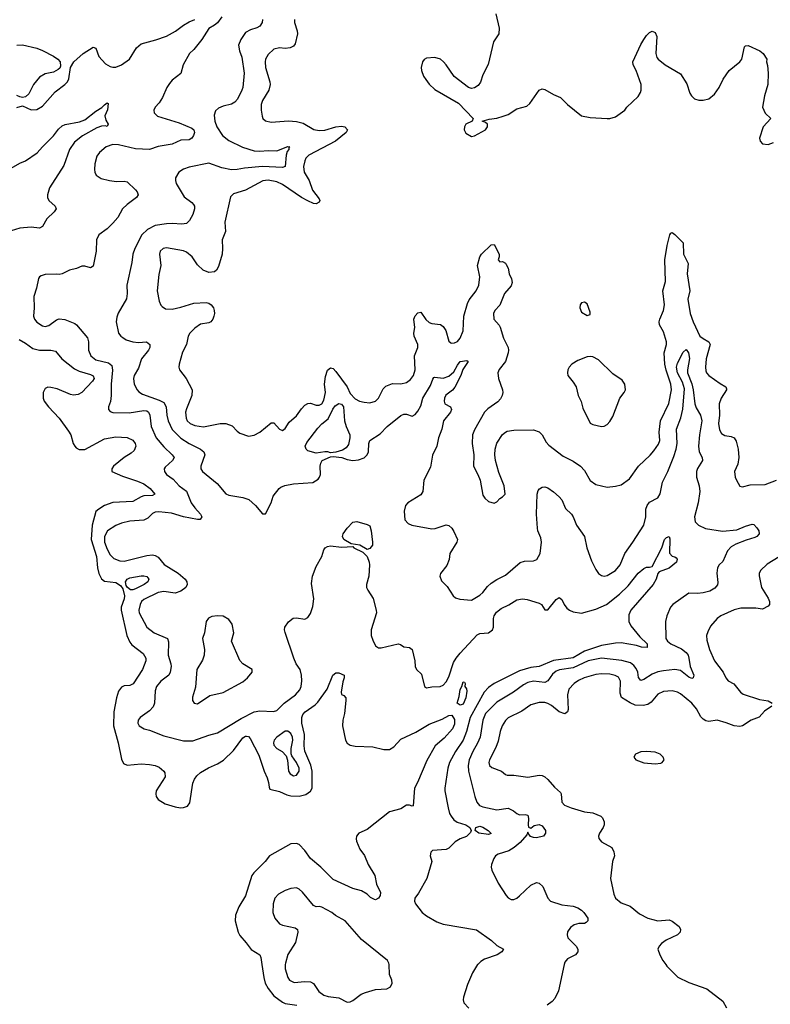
# Model space of a CAD drawing. Header units: inches. Extents: x 2134017 to 2292458, y 756222 to 916513.
# Tile 232 of 256: x 2202450 to 2207766, y 859719 to 866689. Entities that reach past the tile are written whole.
import ezdxf

# ---------------------------------------------------------------- set-up
doc = ezdxf.new("R2010")
doc.units = ezdxf.units.IN
doc.header["$MEASUREMENT"] = 0
doc.layers.add('C2805', color=7, linetype='Continuous')
doc.layers.add('C2806', color=7, linetype='Continuous')

msp = doc.modelspace()

# ---------------------------------------------------------------- linework, layer by layer
at = {"layer": 'C2805', "color": 5}
for points, elevation in [([(2204165.8, 860000), (2204178.6, 859910), (2204188.9, 859870), (2204210.1, 859830.1), (2204250, 859778.5), (2204310, 859734), (2204330, 859725.9), (2204412.7, 859712.7)], 220), ([(2204331.1, 860000), (2204330.2, 859970), (2204348.8, 859910), (2204360.4, 859890), (2204393.8, 859873.8), (2204470, 859881.8), (2204510, 859879), (2204530, 859867), (2204569.4, 859809.4), (2204605, 859785), (2204635, 859775), (2204710, 859765.6), (2204770, 859734.6), (2204790, 859735.8), (2204810, 859746.4), (2204869.4, 859790), (2204898.2, 859801.8), (2204970, 859823.6), (2205050, 859828.9), (2205075.9, 859844.1), (2205088.2, 859870), (2205085.4, 859890), (2205068.8, 859930), (2205065.8, 860000)], 240), ([(2205693.2, 860000), (2205656.8, 859943.2), (2205621.6, 859858.4), (2205592.4, 859770), (2205590.2, 859750), (2205594.9, 859730), (2205630.9, 859690.9)], 240), ([(2206306.1, 860000), (2206264.9, 859815.1), (2206239.2, 859760.8), (2206221.4, 859738.6), (2206186.3, 859713.7)], 260), ([(2207026.4, 860000), (2207033.4, 859990), (2207110.4, 859910.4), (2207190, 859872.7), (2207316, 859830), (2207430, 859742.6), (2207455.4, 859695.4)], 280)]:
    msp.add_lwpolyline(points, dxfattribs=dict(at, elevation=elevation))
at = {"layer": 'C2806', "color": 5}
for points, elevation in [([(2202430, 866067.7), (2202470, 866078.8), (2202530, 866050.8), (2202570, 866054.8), (2202610, 866078), (2202700.4, 866179.6), (2202769.2, 866230), (2202789.3, 866250), (2202796.9, 866270), (2202809.4, 866350), (2202832.8, 866390), (2202898.7, 866450), (2202970, 866494), (2202990, 866487.3), (2203010.3, 866430), (2203056.3, 866376.3), (2203090, 866357.3), (2203110, 866352.4), (2203130, 866354.4), (2203170.5, 866369.5), (2203226.9, 866410), (2203276, 866490), (2203310, 866517.5), (2203413.5, 866546.5), (2203490, 866574), (2203552.3, 866607.7), (2203610, 866651.3), (2203650, 866674.3), (2203690, 866690.2)], 240), ([(2203881, 866710), (2203850, 866667.3), (2203830, 866649.8), (2203790, 866626), (2203740.2, 866550), (2203682, 866478), (2203653.4, 866450), (2203607, 866370), (2203590.3, 866309.7), (2203530, 866261.3), (2203510, 866238.9), (2203492.6, 866210), (2203462.2, 866137.8), (2203438, 866102), (2203408.5, 866070), (2203399.5, 866050), (2203401.6, 866030), (2203426.5, 866006.5), (2203578.8, 865958.8), (2203670, 865920.7), (2203682.7, 865910), (2203686.8, 865890), (2203681.7, 865870), (2203670, 865851.8), (2203650, 865839.9), (2203590, 865836.4), (2203530, 865809.3), (2203430, 865792.1), (2203370, 865770.9), (2203270, 865775.7), (2203150, 865803.4), (2203110, 865806), (2203062.4, 865790), (2203015.8, 865750), (2202996.1, 865723.9), (2202982, 865670), (2202978.7, 865630), (2202981.1, 865610), (2202990.4, 865590), (2203025.6, 865565.6), (2203086, 865550), (2203135.1, 865544.9), (2203190, 865547), (2203210, 865541.6), (2203270, 865484.4), (2203282, 865470), (2203288.5, 865450), (2203276.4, 865430), (2203210, 865381.3), (2203178.4, 865350), (2203143.6, 865290), (2203110, 865248.2), (2203070, 865209.7), (2203010, 865166), (2202994.4, 865130), (2202990.3, 865050.3), (2202970, 864945.2), (2202950, 864932), (2202910, 864945.6), (2202890, 864943.6), (2202851.6, 864928.4), (2202803.4, 864916.6), (2202750, 864889.6), (2202730, 864884.7), (2202710, 864888), (2202630, 864884.5), (2202602.8, 864877.2), (2202590.4, 864869.6), (2202583.7, 864856.3), (2202569, 864790), (2202549.3, 864730), (2202552, 864650), (2202548.1, 864590), (2202554, 864570), (2202570, 864549), (2202610, 864521.3), (2202630, 864516.5), (2202656.4, 864523.6), (2202710, 864564.4), (2202730, 864572), (2202770, 864567.7), (2202839.6, 864539.6), (2202852.7, 864530), (2202930, 864437.1), (2202938, 864410), (2202936.5, 864350), (2202953, 864310), (2202990, 864282.6), (2203079.2, 864259.2), (2203101.2, 864241.2), (2203107.6, 864207.6), (2203096.6, 864110), (2203098.2, 864030), (2203092.3, 863987.7), (2203079.3, 863950), (2203079.1, 863930), (2203090, 863914.8), (2203109, 863909), (2203225.4, 863905.4), (2203330, 863923.3), (2203350, 863919.8), (2203360.8, 863910), (2203371, 863890), (2203381.7, 863810), (2203417.1, 863730), (2203470, 863666.5), (2203530.3, 863610), (2203542.6, 863590), (2203531.7, 863570), (2203479, 863521), (2203472.2, 863510), (2203475.3, 863490), (2203490.3, 863470), (2203536.3, 863436.3), (2203580.2, 863390), (2203631.5, 863351.5), (2203663.5, 863270), (2203690, 863232.9), (2203730.3, 863190), (2203739.3, 863170), (2203728.2, 863151.8), (2203708.9, 863151.1), (2203610, 863169.5), (2203524.5, 863195.5), (2203435.2, 863204.8), (2203410, 863203.5), (2203390, 863194.7), (2203358.3, 863161.7), (2203330, 863145.5), (2203230, 863140.3), (2203170, 863125.3), (2203130, 863109.8), (2203071.3, 863070), (2203050.8, 863030), (2203050.7, 862990), (2203070, 862940.2), (2203090, 862900.2), (2203115.7, 862875.7), (2203158, 862858), (2203190, 862856.1), (2203350, 862896.3), (2203390, 862900.2), (2203410, 862897.2), (2203430, 862883.6), (2203472.9, 862832.9), (2203571.8, 862771.8), (2203620.9, 862730), (2203634.3, 862710), (2203636.9, 862690), (2203627.2, 862670), (2203590, 862644.6), (2203550, 862630.7), (2203470, 862641), (2203430, 862634.9), (2203330, 862585.7), (2203312.1, 862570), (2203302.7, 862550), (2203294, 862510), (2203296.5, 862490), (2203349, 862390), (2203403.1, 862350), (2203495.6, 862310), (2203504.3, 862284.3), (2203501.6, 862190), (2203520.9, 862130), (2203522.7, 862110), (2203515.5, 862070), (2203506.3, 862050), (2203450, 862006.2), (2203418.5, 861970), (2203410, 861938), (2203405.2, 861850), (2203396, 861824), (2203370, 861796.9), (2203304, 861750), (2203288.2, 861730), (2203286.4, 861710), (2203296.3, 861690), (2203330.3, 861670.3), (2203370, 861659.6), (2203470, 861619.3), (2203610, 861583.5), (2203674.9, 861585.1), (2203790, 861624.5), (2203850, 861640.2), (2204017.3, 861742.7), (2204110, 861789.5), (2204150, 861797.3), (2204247.5, 861792.5), (2204270, 861798.3), (2204323.7, 861850), (2204403.8, 861910), (2204434, 861946), (2204444.4, 861970), (2204448.9, 862010), (2204446.8, 862050), (2204435.6, 862090), (2204408.9, 862130), (2204390.8, 862170), (2204329.5, 862350.5), (2204324.2, 862370), (2204327.8, 862390), (2204352.9, 862427.1), (2204387.8, 862452.2), (2204410, 862454.9), (2204470, 862446), (2204490, 862458), (2204510, 862484.9), (2204525.2, 862534.8), (2204534, 862590), (2204517.3, 862697.3), (2204523.1, 862750), (2204550, 862818), (2204589.7, 862890.3), (2204604.2, 862935.8), (2204613.2, 862950), (2204630, 862960.5), (2204650, 862963.8), (2204730, 862956.1), (2204810, 862961), (2204816.3, 862950), (2204880.3, 862920.3), (2204910.3, 862890), (2204925.5, 862850), (2204928, 862830), (2204922, 862750), (2204906, 862690), (2204907.2, 862670), (2204914.9, 862650), (2204952.3, 862592.3), (2204975.4, 862510), (2204976.5, 862490), (2204938.9, 862370), (2204939.3, 862330), (2204950, 862297.1), (2204970, 862257.1), (2204990, 862243.8), (2205010, 862243.1), (2205130, 862270.5), (2205147.3, 862267.3), (2205170.7, 862250.7), (2205210, 862244), (2205230, 862231.3), (2205247.7, 862150), (2205250.8, 862110), (2205261, 862090), (2205295.6, 862055.6), (2205317.3, 861970), (2205330, 861959.1), (2205370, 861967), (2205428.6, 861968.6), (2205450, 861979.5), (2205470, 862001.3), (2205490, 862038.4), (2205521.7, 862138.3), (2205540.8, 862170), (2205570, 862204.9), (2205690, 862334.9), (2205710, 862344.9), (2205771, 862349), (2205799.3, 862370), (2205806.6, 862390), (2205805.6, 862450), (2205811, 862470), (2205825.8, 862494.2), (2205859.4, 862520.6), (2205913.7, 862546.3), (2205970, 862581.5), (2206010, 862589.1), (2206044.3, 862584.3), (2206130, 862559.5), (2206144.9, 862550), (2206170, 862511.3), (2206190, 862511), (2206250, 862584.9), (2206270, 862599.5), (2206290, 862586), (2206305.4, 862550), (2206324.2, 862524.2), (2206343.1, 862510), (2206370, 862498.7), (2206430, 862488.7), (2206530, 862515.5), (2206606.3, 862550), (2206697.2, 862622.8), (2206759.2, 862680.8), (2206830, 862772.2), (2206870, 862804.9), (2206890, 862813), (2206910, 862812.7), (2206930, 862818.4), (2206999.1, 862950), (2207017.6, 863010), (2207030, 863023.8), (2207050.5, 863030.5), (2207054.4, 863014.4), (2207052.5, 862912.5), (2207070, 862890.7), (2207090, 862888), (2207099.6, 862879.6), (2207106, 862870), (2207102.3, 862850), (2207050, 862806), (2206979.3, 862780.7), (2206970.2, 862769.8), (2206959, 862730), (2206936.9, 862690), (2206777.4, 862510), (2206764, 862476), (2206764.7, 862430), (2206778.7, 862398.7), (2206841.7, 862321.7), (2206894.9, 862270), (2206894.3, 862245.7), (2206853.6, 862246.4), (2206819.7, 862259.7), (2206710, 862278.4), (2206670, 862276.8), (2206570, 862258.3), (2206450, 862219.4), (2206370, 862172.2), (2206230, 862153), (2206130, 862109.9), (2206070, 862102.7), (2205990, 862080.3), (2205810, 861989.2), (2205770, 861962.5), (2205739.5, 861930), (2205639.6, 861750), (2205614.4, 861650), (2205591.8, 861590), (2205536.3, 861510), (2205493.2, 861430), (2205481.7, 861390), (2205460.9, 861250), (2205460.2, 861230), (2205483.5, 861110), (2205494.6, 861070), (2205505.3, 861050), (2205525.4, 861025.4), (2205549.1, 861009.1), (2205610, 860988.8), (2205636.9, 860970), (2205647.1, 860950), (2205643.7, 860936.3), (2205613.6, 860906.4), (2205568.4, 860890), (2205534.6, 860870), (2205490, 860823.9), (2205470, 860816.1), (2205373, 860807), (2205362.8, 860797.2), (2205358, 860770), (2205368, 860730), (2205332.4, 860610), (2205275.1, 860504.9), (2205248.8, 860471.2), (2205246.4, 860450), (2205253, 860430), (2205299.3, 860370), (2205330, 860345.3), (2205403.1, 860303.1), (2205450, 860286), (2205686, 860246), (2205792.4, 860170), (2205830, 860134.9), (2205876, 860110), (2205864.7, 860090), (2205831, 860070), (2205742.2, 860037.8), (2205716.7, 860023.3), (2205695.9, 860004.1), (2205693.2, 860000)], 240), ([(2204168.8, 866690), (2204167.2, 866670), (2204150, 866642.7), (2204130, 866631.5), (2204083.4, 866616.6), (2204050, 866598), (2204016.5, 866550), (2203999.5, 866510), (2204005.7, 866470), (2204023.6, 866423.6), (2204039.6, 866310), (2204031.1, 866210), (2204024.2, 866190), (2203992.2, 866127.8), (2203974.2, 866105.8), (2203949.2, 866090.8), (2203890, 866076.8), (2203856.7, 866063.3), (2203835.8, 866044.2), (2203826.6, 866013.4), (2203832.9, 865970), (2203846, 865930), (2203886.6, 865870), (2203930, 865834), (2204027.3, 865787.3), (2204110, 865761.2), (2204150, 865758), (2204210, 865763), (2204270, 865760.9), (2204350, 865792.8), (2204362.8, 865790), (2204355.6, 865784.4), (2204355.2, 865770), (2204344.6, 865755.4), (2204337.7, 865730), (2204329.4, 865650.6), (2204310, 865643.4), (2204170, 865650.7), (2204041.3, 865638.7), (2203990, 865627.9), (2203950, 865626.6), (2203880.4, 865640.4), (2203790, 865674.2), (2203650, 865644.8), (2203610, 865631), (2203577.6, 865610), (2203554, 865570), (2203552.4, 865550), (2203558.4, 865530), (2203615.2, 865435.2), (2203670, 865394.9), (2203680.9, 865380.9), (2203686.7, 865370), (2203687.2, 865350), (2203676.4, 865310), (2203651.5, 865268.5), (2203630, 865247.8), (2203598.3, 865241.7), (2203530, 865247.7), (2203490, 865245.3), (2203410, 865231.6), (2203355.5, 865204.5), (2203314.7, 865165.3), (2203264.6, 865070), (2203250.3, 865030), (2203244, 864970), (2203208, 864810), (2203211.5, 864750), (2203206.6, 864713.4), (2203147.4, 864612.6), (2203136.7, 864583.3), (2203132.2, 864550), (2203150.3, 864470.3), (2203164.9, 864450), (2203179, 864439), (2203204.3, 864424.3), (2203250, 864408.4), (2203290, 864404.7), (2203348.8, 864408.8), (2203370.4, 864390), (2203370.3, 864370), (2203361.7, 864350), (2203311.8, 864288.2), (2203290, 864221.6), (2203260.7, 864170), (2203254.7, 864150), (2203259.7, 864110), (2203281, 864070), (2203294.6, 864054.6), (2203318.8, 864038.8), (2203437.1, 863997.1), (2203470, 863980.2), (2203486.8, 863950), (2203492.5, 863890), (2203501.5, 863850), (2203530, 863788.4), (2203590, 863726.4), (2203650, 863689.4), (2203730.3, 863650), (2203752.9, 863630), (2203760.7, 863610), (2203732.4, 863530), (2203732.9, 863510), (2203745.3, 863490), (2203847.3, 863407.3), (2203910, 863333), (2203930, 863323.1), (2204030, 863306.7), (2204071.7, 863291.7), (2204121, 863250), (2204170, 863191.3), (2204190, 863192), (2204231.6, 863270), (2204244.7, 863315.3), (2204286.6, 863370), (2204300.1, 863379.9), (2204328.2, 863391.8), (2204390, 863404.9), (2204526.6, 863413.4), (2204563.5, 863436.5), (2204574, 863450), (2204579.6, 863470), (2204578, 863530), (2204581.6, 863550), (2204592.7, 863570), (2204650, 863595.2), (2204670, 863596.8), (2204731.3, 863590), (2204770, 863575.5), (2204810, 863568.2), (2204850, 863574.4), (2204890, 863588.7), (2204910, 863608.4), (2204919.3, 863630), (2204921.6, 863690), (2204929.4, 863710.6), (2205002.9, 863757.1), (2205051.8, 863810), (2205150, 863888.4), (2205170, 863895.8), (2205190, 863896.4), (2205230, 863883), (2205250, 863894.9), (2205270, 863917.1), (2205290, 863956.3), (2205305.4, 864010), (2205360.4, 864099.6), (2205375.1, 864144.9), (2205384, 864156), (2205390, 864159.5), (2205450, 864152), (2205490, 864165.1), (2205523.9, 864196.1), (2205550, 864244.9), (2205569.8, 864270), (2205616.2, 864276.2), (2205626.8, 864270), (2205587.9, 864212.1), (2205573.8, 864170), (2205532.1, 864087.9), (2205514.1, 864065.9), (2205468.3, 864031.7), (2205457.8, 864010), (2205455.5, 863990), (2205462, 863970), (2205500.7, 863950), (2205508.4, 863930), (2205500.3, 863910), (2205452.6, 863850), (2205438.8, 863790), (2205415.6, 863730), (2205404.7, 863670), (2205373.5, 863606.5), (2205358.6, 863521.4), (2205312.9, 863430), (2205306, 863350), (2205290, 863327), (2205198.7, 863270), (2205183.1, 863250), (2205173.4, 863210), (2205178.4, 863150), (2205202.3, 863122.3), (2205226, 863110), (2205370, 863085.7), (2205392.2, 863087.8), (2205470, 863114.4), (2205490, 863107.7), (2205510, 863090.6), (2205525.5, 863065.5), (2205550.4, 863010), (2205547, 862990), (2205497.1, 862910), (2205492.2, 862867.8), (2205474.2, 862825.8), (2205431.3, 862770), (2205424.7, 862750), (2205436.9, 862716.9), (2205476.8, 862676.8), (2205521, 862610), (2205537.5, 862597.5), (2205566.7, 862586.7), (2205650, 862580.5), (2205710, 862615.8), (2205730, 862633.8), (2205762.3, 862677.7), (2205790, 862701.1), (2205830, 862727.2), (2205890, 862757.7), (2205994, 862846), (2206024.1, 862855.9), (2206090, 862858), (2206111.7, 862868.3), (2206136.8, 862910), (2206144.5, 862990), (2206141.1, 863021.1), (2206120.4, 863070), (2206116.4, 863090), (2206109.7, 863189.7), (2206114.5, 863330), (2206122.5, 863357.5), (2206131.9, 863368.1), (2206150, 863379.1), (2206170, 863381.6), (2206190, 863374.4), (2206230, 863346.7), (2206271.2, 863311.2), (2206288.8, 863290), (2206316.5, 863230), (2206357.1, 863190), (2206370.4, 863170), (2206393.4, 863110), (2206450, 863030.7), (2206467.2, 862950), (2206499.4, 862859.4), (2206530, 862798), (2206549, 862769), (2206570, 862754.9), (2206590, 862750.4), (2206610, 862754), (2206670, 862790.3), (2206702.4, 862830), (2206735.7, 862910), (2206793.3, 862990), (2206869.9, 863110.1), (2206885.7, 863170), (2206885.4, 863225.4), (2206893, 863250), (2206910, 863273.5), (2206970, 863304.1), (2206987.1, 863332.9), (2207003.6, 863416.4), (2207040.2, 863490), (2207083, 863597), (2207099.5, 863650), (2207106.6, 863690), (2207100.9, 863790), (2207132.1, 863870), (2207147.2, 863932.8), (2207157.4, 864077.4), (2207144.3, 864124.3), (2207108.4, 864190), (2207101.7, 864230), (2207110, 864258.4), (2207150, 864336.3), (2207170, 864354.8), (2207187.3, 864330), (2207193.8, 864290), (2207178.6, 864210), (2207180.7, 864190), (2207210, 864112), (2207220.8, 864070), (2207230.7, 863970), (2207241.6, 863941.6), (2207272, 863890), (2207280.4, 863850), (2207263.8, 863750), (2207258.3, 863670), (2207262.5, 863630), (2207284.2, 863590), (2207285.8, 863570), (2207250, 863513.3), (2207243.2, 863490), (2207244.1, 863450), (2207261.8, 863390), (2207267.1, 863350), (2207254.4, 863270), (2207230.2, 863170), (2207233.8, 863133.8), (2207258, 863110), (2207307.7, 863087.7), (2207427.6, 863067.6), (2207530, 863079.2), (2207590, 863104.7), (2207637.7, 863117.7), (2207650, 863114.9), (2207670, 863093), (2207685.7, 863070), (2207688.4, 863050), (2207670.5, 863030), (2207656.8, 863023.2), (2207594.7, 863005.3), (2207522.7, 862977.3), (2207490, 862957.2), (2207464.2, 862930), (2207430, 862854.3), (2207404.9, 862830), (2207391.8, 862810), (2207388.7, 862771.3), (2207393.9, 862706.1), (2207391.4, 862688.6), (2207374.3, 862665.7), (2207337.1, 862642.9), (2207291.2, 862631.2), (2207250, 862627.3), (2207189.2, 862630.8), (2207076.3, 862550), (2207060.4, 862530), (2207034.4, 862470), (2207023.7, 862430), (2207026, 862310), (2207037.7, 862290), (2207062.8, 862270), (2207136.4, 862236.4), (2207171.4, 862210), (2207184.2, 862190), (2207189.5, 862170), (2207197.5, 862110), (2207223.6, 862050), (2207219.1, 862030), (2207210, 862026.2), (2207190, 862034.8), (2207130, 862081.5), (2207090, 862088.5), (2207010, 862080.8), (2206970, 862072.1), (2206930, 862055.4), (2206870, 862018.5), (2206850, 862011.6), (2206832.3, 862032.3), (2206826.9, 862070), (2206816.9, 862096.9), (2206798.8, 862118.8), (2206775.5, 862135.5), (2206713.9, 862153.9), (2206570, 862169.5), (2206476.1, 862150), (2206370, 862101.7), (2206273.2, 862086.8), (2206250, 862078.4), (2206222.9, 862057.1), (2206190, 862009.8), (2206170, 861997.5), (2206090, 862006.4), (2206050, 861996.5), (2206019.2, 861980.8), (2205947.9, 861930), (2205830, 861858.2), (2205750, 861776.8), (2205729.1, 861730), (2205710.5, 861609.5), (2205693.1, 861566.9), (2205659.4, 861510), (2205632.9, 861450), (2205626.6, 861410), (2205629.1, 861369.1), (2205673.4, 861190), (2205687.8, 861150), (2205707.4, 861127.4), (2205730, 861116.3), (2205830, 861097), (2205910, 861107), (2205947.3, 861090), (2205970, 861070.4), (2205990, 861060.4), (2206030, 861062.4), (2206050, 861057.3), (2206054.7, 861034.7), (2206050.3, 860990.3), (2206053, 860973), (2206070, 860966.7), (2206094.5, 860985.5), (2206130, 860992.7), (2206150, 860982.8), (2206174, 860950), (2206174.9, 860930), (2206160.4, 860910), (2206110, 860897.8), (2206090, 860899.1), (2206068.3, 860908.3), (2206051.2, 860930), (2206050, 860938), (2206041.6, 860918.4), (2205995.6, 860864.4), (2205951.7, 860828.3), (2205913.2, 860806.8), (2205837.8, 860782.2), (2205820.4, 860770), (2205807.8, 860752.2), (2205790.4, 860710), (2205788.8, 860690), (2205793.7, 860670), (2205838, 860578), (2205894.4, 860490), (2205910, 860472.7), (2205930, 860461.1), (2205950, 860462), (2205970, 860470.4), (2205990, 860487), (2206070, 860562.4), (2206110, 860580.4), (2206130, 860577.1), (2206154.4, 860554.4), (2206191.3, 860471.3), (2206209.3, 860449.3), (2206290, 860423.8), (2206370, 860413.8), (2206402.4, 860402.4), (2206430, 860385.7), (2206445.7, 860370), (2206472.7, 860330), (2206472.7, 860310), (2206461.7, 860298.3), (2206450, 860291.8), (2206410, 860292.1), (2206377.4, 860282.6), (2206350, 860262.9), (2206330, 860233.2), (2206327.2, 860210), (2206332.2, 860190), (2206390.5, 860130), (2206402, 860110), (2206402, 860090), (2206387.3, 860070), (2206330, 860041), (2206310, 860017.6), (2206306.1, 860000)], 260), ([(2204395.2, 866690), (2204396.1, 866670), (2204415.2, 866610), (2204417.2, 866590), (2204401.8, 866518.2), (2204390, 866501.6), (2204366, 866490), (2204330, 866485.3), (2204290, 866489.8), (2204250, 866480.4), (2204210, 866444.2), (2204191.3, 866410), (2204187.2, 866390), (2204191.1, 866350), (2204222.4, 866250), (2204224.9, 866230), (2204215.2, 866190), (2204170, 866117), (2204160.3, 866090), (2204159.5, 866050), (2204167.1, 866007.1), (2204172.7, 865990), (2204190, 865972.7), (2204230, 865964.7), (2204353.5, 865973.5), (2204410, 865969.2), (2204456.6, 865956.6), (2204532.5, 865912.5), (2204570, 865904.4), (2204610, 865906.8), (2204690, 865930.1), (2204730, 865935), (2204752.7, 865930), (2204772.2, 865910), (2204763.1, 865890), (2204686.5, 865830), (2204498.7, 865730), (2204477.4, 865710), (2204468.5, 865691.5), (2204459.7, 865650), (2204463.8, 865610), (2204499.3, 865550), (2204523.5, 865483.5), (2204570, 865420.4), (2204574.5, 865410), (2204570, 865397), (2204550, 865386.4), (2204530, 865389.2), (2204490, 865406.9), (2204445.6, 865430), (2204310, 865523.4), (2204270, 865541.8), (2204210, 865554.4), (2204171.1, 865548.9), (2204050, 865482.3), (2203963.2, 865456.8), (2203943.7, 865436.3), (2203902.7, 865257.3), (2203906.4, 865190), (2203884.4, 865130), (2203887, 865070), (2203883.2, 865030), (2203857.4, 864942.6), (2203843, 864917), (2203830, 864905.6), (2203790, 864899.7), (2203750, 864916.8), (2203710, 864953.8), (2203670.3, 865010.3), (2203630, 865042.7), (2203610, 865052.7), (2203490, 865074.6), (2203465.5, 865070), (2203444.7, 865050), (2203440.7, 865030), (2203450.2, 864950), (2203435.4, 864884.6), (2203424.1, 864770), (2203437.4, 864697.4), (2203449.4, 864669.4), (2203458.8, 864658.8), (2203483.5, 864643.5), (2203530, 864641.4), (2203590, 864653.9), (2203683.8, 864683.8), (2203770, 864687.2), (2203790, 864682), (2203806, 864670), (2203821.3, 864650), (2203827.2, 864630), (2203828.8, 864610), (2203824.2, 864590), (2203818, 864570), (2203803, 864550), (2203790, 864542.6), (2203730, 864533.5), (2203690, 864505.1), (2203654.9, 864470), (2203643.5, 864450), (2203631.3, 864390), (2203603.4, 864336.6), (2203578.9, 864250), (2203577, 864230), (2203582.4, 864210), (2203628.9, 864148.9), (2203670.3, 864070), (2203669.1, 864030), (2203630, 863935.1), (2203624.6, 863910), (2203627.8, 863867.8), (2203635.9, 863850), (2203656.5, 863830), (2203690, 863816.2), (2203751.7, 863808.3), (2203870, 863830.2), (2203910.2, 863830.2), (2203955, 863815), (2203990, 863777.6), (2204010, 863763.1), (2204070, 863742), (2204110, 863748.2), (2204150, 863770.4), (2204230, 863834.9), (2204250, 863835.5), (2204290, 863790.8), (2204310, 863781), (2204330, 863796), (2204359.3, 863840.7), (2204410, 863885.5), (2204444.7, 863935.3), (2204470, 863960.4), (2204490, 863972.7), (2204510, 863975.8), (2204550, 863961.3), (2204570, 863960.4), (2204590, 863970.6), (2204602.9, 863997.1), (2204615.3, 864050), (2204609, 864110), (2204616.3, 864163.7), (2204630, 864208), (2204650, 864225.5), (2204670, 864219.3), (2204690, 864198.7), (2204768.5, 864090), (2204790, 864042.4), (2204826.6, 864006.6), (2204856.3, 863990), (2204890, 863981.5), (2204930, 863978), (2204970, 863988.3), (2204990, 864010.3), (2205023.5, 864076.5), (2205043.9, 864096.1), (2205090, 864114.7), (2205150, 864112.2), (2205190, 864120.7), (2205218.6, 864141.4), (2205238.9, 864170), (2205250.6, 864210), (2205246.4, 864310), (2205269.9, 864370), (2205269.9, 864390), (2205243.2, 864450), (2205242, 864470), (2205249.1, 864510), (2205240.3, 864570), (2205250, 864594), (2205270, 864614.4), (2205290, 864618), (2205326.9, 864566.9), (2205350, 864546), (2205370, 864538.5), (2205430, 864532.6), (2205450, 864518.7), (2205469, 864490), (2205490, 864414), (2205502.8, 864402.8), (2205510, 864398.7), (2205530, 864400.9), (2205550, 864412), (2205570, 864434.4), (2205590, 864487.3), (2205596.4, 864590), (2205620.7, 864679.3), (2205633.2, 864706.8), (2205683.5, 864770), (2205702.5, 864810), (2205709.1, 864870), (2205693.3, 864950), (2205708.9, 865011.1), (2205719.6, 865030), (2205790, 865095.5), (2205810, 865097.3), (2205845.7, 865030), (2205846, 865010), (2205838.8, 864990), (2205850, 864976), (2205870, 864978), (2205890, 864966), (2205896.3, 864956.3), (2205908.9, 864930), (2205917.1, 864890), (2205934, 864854), (2205937.3, 864830), (2205930, 864806), (2205883.2, 864750), (2205850, 864668.2), (2205816, 864630), (2205806, 864610), (2205808.6, 864568.6), (2205846.7, 864526.7), (2205853.5, 864513.5), (2205875.3, 864435.3), (2205908.9, 864370), (2205912.3, 864350), (2205910.2, 864330), (2205890.2, 864270), (2205846.4, 864213.6), (2205836.9, 864190), (2205840.2, 864150), (2205869.1, 864070), (2205870.9, 864050), (2205866.5, 864030), (2205855, 864005), (2205836.8, 863983.2), (2205765.3, 863934.7), (2205742, 863910), (2205670, 863785.1), (2205656.5, 863750), (2205654.9, 863690), (2205667.2, 863610), (2205664.9, 863530), (2205695.8, 863470), (2205710.4, 863430), (2205730, 863322.8), (2205743.4, 863303.4), (2205770, 863279.1), (2205810, 863268), (2205830, 863276.3), (2205850, 863298.8), (2205870, 863310.7), (2205889.3, 863330), (2205881.8, 863390), (2205844, 863484), (2205820.5, 863570), (2205815.2, 863610), (2205817.3, 863650), (2205830, 863692.7), (2205870, 863752.2), (2205889.8, 863770.2), (2205903.6, 863776.4), (2205950, 863783.9), (2206090, 863786.9), (2206130, 863771.5), (2206151.4, 863751.4), (2206178, 863698), (2206196.4, 863676.4), (2206300.1, 863600.1), (2206370, 863563.2), (2206421.1, 863530), (2206450, 863497.6), (2206490, 863428), (2206530, 863399.3), (2206610, 863380.7), (2206670, 863386.4), (2206710, 863396.4), (2206770, 863439.1), (2206833.6, 863530), (2206914.3, 863605.7), (2206941.9, 863638.1), (2206974.6, 863685.4), (2206983.1, 863710), (2206980.2, 863770), (2206989.2, 863850), (2207046.4, 863973.6), (2207066.7, 864070), (2207062.8, 864110), (2207028.2, 864208.2), (2207019.9, 864250), (2207015.3, 864330), (2207031.9, 864390), (2207031.2, 864410), (2207010, 864479.6), (2206982, 864530), (2206978.7, 864550), (2206983, 864570), (2207008.6, 864630), (2207018, 864670), (2207005, 864770), (2207024.2, 864835.8), (2207018.9, 864990), (2207036, 865090), (2207053.9, 865166.1), (2207062.2, 865177.8), (2207070, 865182.6), (2207090, 865168.8), (2207150.1, 865110.1), (2207152.2, 865030), (2207184.4, 864964.4), (2207178, 864890), (2207195.6, 864770), (2207183.3, 864710), (2207199.8, 864610), (2207220.6, 864550), (2207268.1, 864450), (2207290, 864432), (2207331.6, 864410), (2207340.8, 864390), (2207311.2, 864288.8), (2207307.2, 864230), (2207310, 864202.8), (2207314.3, 864190), (2207330.3, 864170), (2207410, 864113.2), (2207451.2, 864091.2), (2207456, 864076), (2207456.5, 864070), (2207418.2, 864010), (2207405.2, 863970), (2207406, 863890), (2207399.4, 863830), (2207406.4, 863786.4), (2207420.3, 863760.3), (2207445.3, 863745.3), (2207490, 863738.5), (2207510.2, 863730.2), (2207525.2, 863705.2), (2207537.7, 863650), (2207544, 863590), (2207536.7, 863543.3), (2207513, 863490), (2207517.1, 863450), (2207526.4, 863430), (2207550, 863386.8), (2207570, 863382), (2207623.8, 863396.2), (2207730, 863399.7), (2207810, 863430.2)], 280), ([(2205822.3, 866730), (2205844.9, 866630), (2205843.7, 866590), (2205806.5, 866533.5), (2205767.7, 866372.3), (2205730, 866299.3), (2205713.1, 866246.9), (2205696.5, 866223.5), (2205670, 866206.3), (2205650, 866203), (2205628.3, 866208.3), (2205527.3, 866287.3), (2205470.9, 866370.9), (2205451.9, 866391.9), (2205430, 866409.6), (2205390, 866421.3), (2205330, 866416.2), (2205313.5, 866406.5), (2205302.4, 866390), (2205294, 866350), (2205295.3, 866330), (2205308.8, 866290), (2205325.5, 866265.5), (2205350, 866232.7), (2205390, 866196.4), (2205558.5, 866098.5), (2205661, 865990), (2205654, 865970), (2205610.8, 865950), (2205600.7, 865930), (2205597.3, 865910), (2205610, 865886), (2205650, 865862.8), (2205670, 865867.3), (2205748.7, 865910), (2205764, 865930), (2205764, 865950), (2205750, 865961.2), (2205726, 865970), (2205774, 865986), (2205830, 865993.4), (2205874.4, 866005.6), (2205910, 866018.5), (2205970, 866058), (2206042, 866078), (2206062.8, 866097.2), (2206129, 866191), (2206150, 866198.9), (2206170, 866195.6), (2206230, 866159.5), (2206279.2, 866139.2), (2206329.4, 866089.4), (2206430, 866008.8), (2206490, 865996.5), (2206610, 865990.4), (2206630, 865990.4), (2206670, 866001.6), (2206736, 866050), (2206750, 866070.8), (2206830, 866146.8), (2206846.2, 866173.8), (2206851.1, 866190), (2206850.8, 866230), (2206815.9, 866330), (2206795.3, 866370), (2206793.1, 866390), (2206850, 866514.9), (2206870, 866548.2), (2206890, 866578), (2206910, 866598), (2206930, 866607.7), (2206950, 866598.8), (2206961.6, 866570), (2206955.6, 866450), (2206962.9, 866422.9), (2206972.2, 866410), (2207020.4, 866370), (2207130, 866306), (2207175.6, 866235.6), (2207197, 866170), (2207208.5, 866150), (2207230, 866128.2), (2207259, 866119), (2207290, 866118.7), (2207330, 866128.8), (2207370, 866161.6), (2207405.1, 866210), (2207431.5, 866268.5), (2207476, 866330), (2207549.3, 866390), (2207565.2, 866410), (2207583.7, 866496.3), (2207590, 866504.7), (2207610, 866506), (2207691.3, 866470), (2207716, 866450), (2207741, 866410), (2207738.8, 866390), (2207746, 866366), (2207751.8, 866311.8), (2207748.7, 866231.3), (2207725.7, 866150), (2207712, 866070), (2207728.9, 866028.9), (2207771, 865990), (2207714.9, 865930), (2207690.7, 865850.7), (2207694, 865830), (2207710.5, 865810.5), (2207750, 865806), (2207790, 865820.4)], 320), ([(2202430, 866508.2), (2202470.4, 866510.4), (2202570, 866488), (2202612.1, 866472.1), (2202690, 866430.7), (2202718.8, 866410), (2202736.3, 866390), (2202738.5, 866361.5), (2202733, 866347), (2202722.5, 866337.5), (2202690, 866317.2), (2202630, 866306.6), (2202590, 866283.7), (2202548, 866230), (2202514.6, 866165.4), (2202490, 866144), (2202470, 866139), (2202450, 866144), (2202430, 866152.3)], 240), ([(2202390, 865639.1), (2202450, 865673.2), (2202490, 865690.2), (2202572.3, 865747.7), (2202610, 865790.3), (2202690, 865867.2), (2202724.9, 865915.1), (2202750, 865939), (2202771.7, 865948.3), (2202873.1, 865966.9), (2202910, 865979.6), (2202990, 866042), (2203031.5, 866068.5), (2203050, 866087.3), (2203070, 866101), (2203075.9, 866095.9), (2203070.4, 866050.4), (2203053.7, 866010), (2203059.2, 865979.2), (2203076.4, 865950), (2203070, 865934), (2203058.3, 865938.3), (2203030, 865936.9), (2202996.5, 865923.5), (2202893.4, 865866.6), (2202838.4, 865821.6), (2202803.5, 865770), (2202762.4, 865657.6), (2202661.4, 865498.6), (2202646.7, 865450), (2202646.4, 865430), (2202656.4, 865410), (2202702, 865370), (2202707.3, 865350), (2202693.4, 865330), (2202641.2, 865278.8), (2202610, 865226), (2202590, 865214), (2202530, 865221.7), (2202450, 865212.9), (2202390, 865195.1)], 220), ([(2202445, 864425), (2202490, 864399.3), (2202541.5, 864361.5), (2202588.9, 864348.9), (2202671, 864351), (2202703.4, 864343.4), (2202748.9, 864288.9), (2202838.5, 864218.5), (2202870, 864202.3), (2202950, 864178.3), (2202970, 864168), (2202976, 864150), (2202965.6, 864130), (2202889.4, 864050.6), (2202863.9, 864036.1), (2202830, 864031.5), (2202810, 864035.9), (2202715.4, 864075.4), (2202670, 864086.9), (2202650, 864087.4), (2202630, 864078.2), (2202615.5, 864050), (2202614.8, 864010), (2202623, 863990), (2202652.5, 863950), (2202728.2, 863868.2), (2202796.2, 863776.2), (2202810.9, 863750), (2202829.4, 863690), (2202840.7, 863670), (2202850, 863659.1), (2202870, 863647.7), (2202910, 863646.9), (2203050, 863721.7), (2203130, 863735.7), (2203210, 863731.5), (2203250, 863713.4), (2203267.9, 863690), (2203271.2, 863670), (2203260.5, 863639.5), (2203240.2, 863619.8), (2203190.2, 863590), (2203112.9, 863530), (2203101.1, 863510), (2203101.6, 863490), (2203177.1, 863457.1), (2203283.6, 863423.6), (2203330, 863404.3), (2203374.5, 863370), (2203407.2, 863330), (2203390, 863321.7), (2203330, 863318.3), (2203310, 863312.7), (2203250, 863279.2), (2203110, 863271.9), (2203050, 863250.5), (2203010, 863225.3), (2202990, 863206.9), (2202961.8, 863110), (2202955.7, 863010), (2202992.9, 862890), (2203000.9, 862810), (2203010, 862768.9), (2203030, 862730.2), (2203050, 862715.1), (2203130, 862705), (2203164, 862684), (2203181.3, 862661.3), (2203191.8, 862610), (2203189.7, 862590), (2203168.7, 862530), (2203167.3, 862510), (2203209.2, 862329.2), (2203230, 862282.6), (2203243.8, 862263.8), (2203323.4, 862203.4), (2203342.3, 862170), (2203343.2, 862150), (2203319.3, 862090), (2203253.1, 861986.9), (2203230, 861975.1), (2203190, 861972.7), (2203170, 861964.8), (2203150, 861936.9), (2203134.8, 861890), (2203116.9, 861790), (2203113.3, 861690), (2203147.5, 861570), (2203170, 861455.5), (2203184.4, 861424.4), (2203210, 861412), (2203310, 861420.7), (2203370, 861417.6), (2203410.2, 861410.2), (2203437.2, 861397.2), (2203470.3, 861370.3), (2203478.3, 861358.3), (2203479.5, 861330), (2203416.9, 861230), (2203413.1, 861210), (2203416.5, 861190), (2203430.4, 861170), (2203479.6, 861139.6), (2203550, 861116.5), (2203589.7, 861110.3), (2203610, 861111.8), (2203637.8, 861122.2), (2203654.4, 861145.6), (2203675.5, 861284.5), (2203686.9, 861313.1), (2203703.2, 861336.8), (2203730, 861359.5), (2203786.5, 861393.5), (2203850, 861422), (2203892.3, 861447.7), (2203963.3, 861516.7), (2204030, 861605.8), (2204050, 861617.6), (2204056.7, 861616.7), (2204070, 861614), (2204081.3, 861601.3), (2204143.2, 861483.2), (2204181.7, 861370), (2204203.2, 861323.2), (2204212.6, 861290), (2204215.6, 861255.6), (2204222, 861242), (2204290, 861225), (2204341.9, 861201.9), (2204370, 861195.6), (2204430, 861192.8), (2204476.6, 861203.4), (2204510, 861227.2), (2204520.5, 861250), (2204521.5, 861370), (2204512, 861412), (2204470, 861511.6), (2204464.5, 861550), (2204465.8, 861630), (2204448.3, 861710), (2204447.7, 861750), (2204455.5, 861770), (2204472, 861790), (2204541.3, 861838.7), (2204561.9, 861858.1), (2204626.3, 861950), (2204668.4, 862050), (2204690, 862064.7), (2204710, 862065.2), (2204747.4, 862050), (2204747.9, 862030), (2204737.5, 862002.5), (2204726.9, 861930), (2204730, 861911.3), (2204744.9, 861904.9), (2204758.8, 861890), (2204760.5, 861870), (2204750, 861778), (2204737.6, 861730), (2204736.4, 861690), (2204758, 861590), (2204768.9, 861568.9), (2204790, 861554.9), (2204826.7, 861546.7), (2204950, 861542.7), (2205030, 861523.1), (2205070, 861522.3), (2205098.8, 861541.2), (2205150, 861597.1), (2205254.9, 861645.1), (2205350, 861702.7), (2205443.1, 861736.9), (2205490, 861764.3), (2205510, 861766.9), (2205530, 861734.6), (2205530, 861701.6), (2205515.1, 861670), (2205456.3, 861603.7), (2205391.5, 861548.5), (2205333.8, 861446.2), (2205267.2, 861290), (2205246, 861250), (2205235.8, 861124.2), (2205230, 861120.9), (2205210, 861128.2), (2205190, 861128), (2205150, 861103.6), (2205070, 861083), (2204910, 860957.6), (2204852.7, 860930), (2204835.8, 860910), (2204832, 860890), (2204834.9, 860874.9), (2204857.7, 860817.7), (2204892.8, 860772.8), (2204918, 860710), (2204965.2, 860630), (2204976.9, 860570), (2205004.4, 860510), (2205004, 860490), (2204990, 860469.7), (2204970, 860459.8), (2204962.2, 860462.2), (2204935, 860475), (2204910, 860498), (2204870, 860523.7), (2204810, 860539.6), (2204670, 860602), (2204583.5, 860690), (2204510, 860752.3), (2204470, 860807.1), (2204430, 860849.7), (2204410, 860858.5), (2204370, 860855.8), (2204219.3, 860770), (2204188.8, 860730), (2204109.2, 860650), (2204094.5, 860630), (2204050, 860488), (2204001.8, 860410), (2203979.1, 860350), (2203976.1, 860310), (2203997.3, 860230), (2204010, 860205.7), (2204054.9, 860154.9), (2204088.2, 860108.2), (2204151.7, 860070), (2204158.6, 860050), (2204165.8, 860000)], 220), ([(2207830, 862887.4), (2207743.9, 862836.1), (2207698, 862790), (2207688.4, 862770), (2207688.5, 862751.5), (2207704, 862670), (2207750, 862595.5), (2207761.1, 862570), (2207760.4, 862550), (2207750, 862537), (2207710, 862516.9), (2207663, 862523), (2207557.3, 862522.7), (2207510, 862512.8), (2207414.9, 862470), (2207389.4, 862450.6), (2207343.5, 862396.5), (2207323, 862357), (2207315.2, 862330), (2207316.4, 862296.4), (2207335.4, 862230), (2207371.8, 862151.8), (2207431.7, 862070), (2207450.3, 862030), (2207467.2, 862010), (2207506.9, 861986.9), (2207554.6, 861930), (2207575.1, 861915.1), (2207690, 861877.7), (2207750, 861868.4), (2207779.1, 861850)], 280), ([(2207778, 861830), (2207725.1, 861794.9), (2207688.4, 861751.6), (2207630, 861731.3), (2207570, 861690.9), (2207550, 861685.6), (2207510, 861690.9), (2207452.9, 861712.9), (2207390, 861729.8), (2207330, 861722.3), (2207310, 861727.1), (2207290, 861737.4), (2207274.5, 861754.5), (2207243.8, 861810), (2207210, 861850.9), (2207130, 861918), (2207109.8, 861929.8), (2207070, 861938.4), (2207010, 861932.8), (2206970, 861914.5), (2206922.5, 861857.5), (2206899.3, 861840.7), (2206865.8, 861834.2), (2206810, 861838), (2206772.7, 861852.7), (2206711.5, 861891.5), (2206702.2, 861922.2), (2206706, 862006), (2206690, 862034.6), (2206667.6, 862047.6), (2206630, 862057), (2206570, 862059.9), (2206530, 862055), (2206448.5, 862030), (2206407.5, 862012.5), (2206376.9, 861990), (2206339.6, 861950), (2206328.9, 861910), (2206334.2, 861805.8), (2206330, 861789), (2206310, 861776), (2206270, 861789.7), (2206215.3, 861835.3), (2206190, 861849.8), (2206170, 861855.5), (2206130, 861856.5), (2206070, 861838.4), (2206005.4, 861794.6), (2205910, 861747), (2205890, 861727.4), (2205865.9, 861690), (2205852.5, 861650), (2205839, 861581), (2205822.1, 861537.9), (2205776.5, 861450), (2205772.7, 861430), (2205778, 861410), (2205794.7, 861394.7), (2205862.8, 861370), (2205890, 861345.5), (2205901.4, 861341.4), (2205950, 861340.3), (2206050, 861328), (2206130, 861340.9), (2206150, 861338.9), (2206170, 861328.7), (2206190, 861310.3), (2206237.3, 861257.3), (2206279.1, 861219.1), (2206284.9, 861210), (2206288.9, 861150), (2206308, 861130), (2206356, 861110), (2206450, 861082.3), (2206510, 861075.5), (2206566, 861050), (2206578.3, 861038.3), (2206588.4, 861010), (2206588.4, 860990), (2206582.4, 860970), (2206555.8, 860930), (2206550.4, 860910), (2206552.2, 860892.2), (2206570, 860870.5), (2206642.8, 860830), (2206659, 860799), (2206661.6, 860770), (2206648.5, 860730), (2206633.7, 860610), (2206658, 860498), (2206670.4, 860470), (2206710, 860437.6), (2206774.7, 860414.7), (2206840.4, 860360.4), (2206899.1, 860330), (2206970, 860309.2), (2207050, 860317), (2207070, 860308.2), (2207120.5, 860270), (2207130.4, 860250), (2207126.7, 860230), (2207110, 860211.6), (2207027.5, 860172.5), (2206996.4, 860150), (2206978, 860130), (2206970.6, 860110), (2206983.8, 860070), (2207005.5, 860030), (2207026.4, 860000)], 280), ([(2205065.8, 860000), (2205065.3, 860010), (2205054.8, 860030), (2204870, 860177.6), (2204754.8, 860310), (2204687.4, 860347.4), (2204660.9, 860370), (2204590, 860407.6), (2204570, 860411.8), (2204550, 860409.6), (2204530, 860418), (2204453.6, 860513.6), (2204430, 860535.1), (2204410, 860542.7), (2204370, 860539.3), (2204330, 860525.6), (2204281.9, 860498.1), (2204256.9, 860470), (2204245.2, 860430), (2204243.7, 860370), (2204257.6, 860330), (2204290, 860288.7), (2204310, 860279.5), (2204401.7, 860261.7), (2204416.3, 860250), (2204420.4, 860230), (2204403.2, 860156.8), (2204350, 860072), (2204331.4, 860010), (2204331.1, 860000)], 240)]:
    msp.add_lwpolyline(points, dxfattribs=dict(at, elevation=elevation))
for points, elevation in [([(2206450, 864689.2), (2206430, 864685.2), (2206419.1, 864670), (2206418, 864650), (2206430, 864618.8), (2206470, 864596), (2206490, 864602), (2206490, 864618), (2206470, 864677.2)], 320), ([(2206490, 864306.3), (2206470, 864303.5), (2206402.4, 864277.6), (2206361.6, 864250), (2206342.4, 864230), (2206332.4, 864210), (2206328.7, 864190), (2206332.7, 864170), (2206370, 864124), (2206390.4, 864090), (2206404.9, 864030), (2206425.5, 863985.5), (2206438.7, 863938.7), (2206490, 863834.4), (2206510, 863824.6), (2206570, 863810.3), (2206590, 863812), (2206610, 863823.1), (2206630, 863844.9), (2206650, 863880.4), (2206701.5, 864010), (2206732.3, 864050), (2206739.8, 864070), (2206736.3, 864110), (2206716.6, 864136.6), (2206650, 864182.4), (2206550, 864282), (2206510, 864302.4)], 320), ([(2204650, 863623.2), (2204633.3, 863630), (2204610, 863631.4), (2204550, 863620.3), (2204490, 863638.2), (2204478.6, 863650), (2204472.4, 863670), (2204483.2, 863696.8), (2204561.7, 863798.3), (2204590, 863829.3), (2204635.7, 863864.3), (2204667.7, 863932.3), (2204684.2, 863955.8), (2204710, 863972.1), (2204730, 863966.6), (2204742.6, 863950), (2204749.6, 863850), (2204761.3, 863810), (2204787.4, 863750), (2204787.7, 863730), (2204778, 863682), (2204762.2, 863657.8), (2204736.9, 863643.1), (2204690, 863626.8)], 260), ([(2204910, 862938.7), (2204859.3, 862970), (2204798, 862978), (2204745.4, 863010), (2204735.6, 863030), (2204741.4, 863050), (2204770, 863090.3), (2204810, 863132.7), (2204837.3, 863137.3), (2204910, 863116), (2204930, 863106), (2204940.3, 863070), (2204948.2, 862990), (2204947.5, 862970), (2204930, 862945.4)], 240), ([(2203250, 862653.1), (2203234.5, 862654.5), (2203212.4, 862670), (2203203.5, 862683.5), (2203200.2, 862710), (2203210.4, 862729.6), (2203230, 862738), (2203310, 862753.3), (2203330, 862753.4), (2203350, 862747.3), (2203364.6, 862730), (2203358.3, 862710), (2203331, 862690), (2203270, 862659.7)], 220), ([(2203850, 862469.4), (2203810, 862463.7), (2203786.6, 862453.4), (2203770.5, 862429.5), (2203758.4, 862350), (2203745.3, 862310), (2203759.6, 862230), (2203756.9, 862190), (2203744.2, 862155.8), (2203704.6, 862090), (2203695.1, 861964.9), (2203673.7, 861893.7), (2203674, 861870), (2203686, 861850), (2203710, 861847.3), (2203795.3, 861904.7), (2203890, 861927.7), (2204030, 862003), (2204062.7, 862030), (2204095.3, 862070), (2204095.3, 862090), (2204030, 862129.6), (2204010, 862152.3), (2203950.9, 862290), (2203966.6, 862350), (2203954, 862410), (2203930, 862442.7), (2203890, 862466)], 260), ([(2205570, 861835.8), (2205547.1, 861850), (2205562.5, 861897.5), (2205570, 861946.8), (2205582, 861970), (2205590, 862002.8), (2205599.8, 861999.8), (2205606, 861990), (2205602.8, 861970), (2205613.4, 861953.4), (2205616.1, 861936.1), (2205610, 861888.7), (2205590, 861844.2)], 220), ([(2204330, 861653.3), (2204270.2, 861610), (2204252.9, 861590), (2204247.2, 861570), (2204250, 861554), (2204270, 861531.3), (2204309.3, 861509.3), (2204337.3, 861477.3), (2204346.9, 861446.9), (2204352.7, 861370), (2204364.9, 861350), (2204390, 861336.9), (2204410, 861341.7), (2204429.7, 861370), (2204428.7, 861390), (2204410, 861431.2), (2204377.8, 861477.8), (2204373.2, 861493.2), (2204371.3, 861530), (2204384.1, 861590), (2204382.6, 861610), (2204370, 861637.4), (2204350, 861651.9)], 240), ([(2206890, 861508.8), (2206850, 861505.8), (2206810.4, 861490), (2206799.6, 861470), (2206814.4, 861450), (2206870, 861427.6), (2206950, 861420.6), (2206990, 861425.5), (2207001.1, 861430), (2207013.7, 861450), (2207008, 861470), (2206987, 861490), (2206950, 861503.1)], 320), ([(2205770, 860920.4), (2205702.7, 860930), (2205675.8, 860950), (2205681.1, 860970), (2205710, 860980.6), (2205730, 860974.4), (2205768.5, 860950), (2205790, 860929.2)], 240)]:
    msp.add_lwpolyline(points, close=True, dxfattribs=dict(at, elevation=elevation))

doc.saveas('drawing.dxf')
